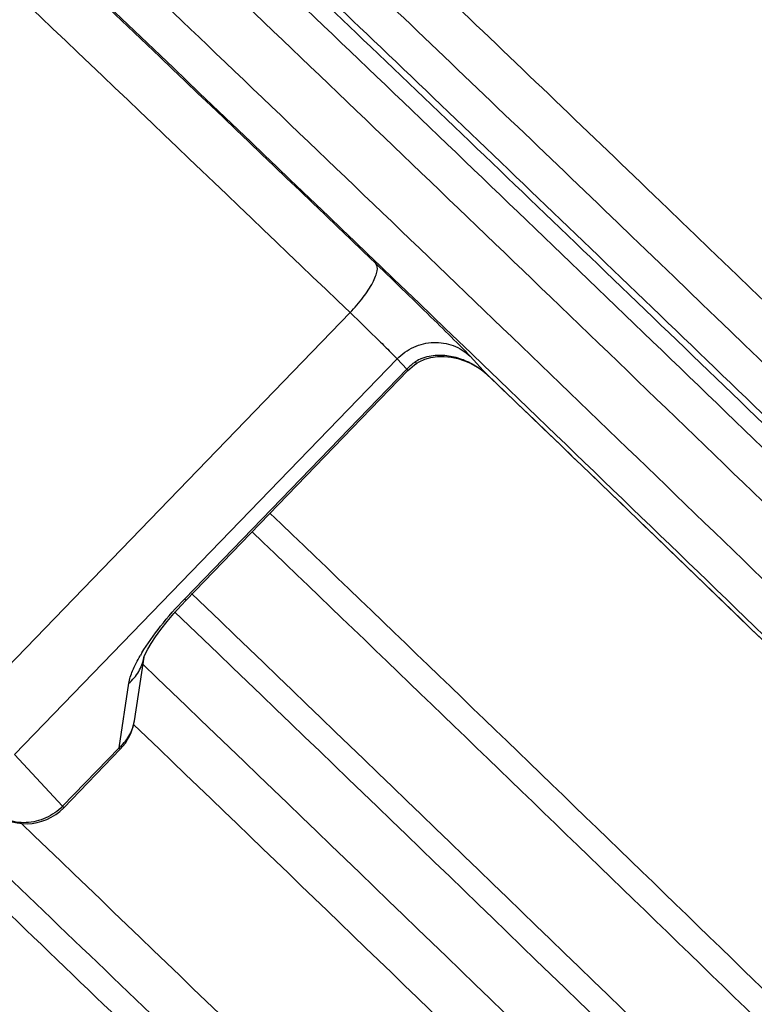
# Model space of a CAD drawing. Header units: millimetres. Extents: x 17 to 597, y 16 to 406.
# Tile 24 of 60: x 92 to 104, y 103 to 119. Entities that reach past the tile are written whole.
import ezdxf

# ---------------------------------------------------------------- set-up
doc = ezdxf.new("R2010")
doc.units = ezdxf.units.MM
doc.header["$LTSCALE"] = 32.67
doc.layers.get('0').update_dxf_attribs({"linetype": 'CONTINUOUS'})
doc.layers.add('ROUNDS', color=7, linetype='CONTINUOUS')

msp = doc.modelspace()

# ---------------------------------------------------------------- linework, layer by layer
at = {"color": 7, "linetype": 'Continuous'}
for points, knots in [([(117.6441, 79.026831), (117.554693, 79.143578), (117.306952, 79.425657), (116.84121, 79.930631), (116.195631, 80.606801), (115.372837, 81.453688), (114.378328, 82.464221), (112.738618, 84.115224), (110.336372, 86.507706), (107.093025, 89.708512), (103.461048, 93.267086), (99.571845, 97.054576), (95.566192, 100.933736), (91.589181, 104.764035), (88.356129, 107.859836), (85.891495, 110.20785), (84.175871, 111.836242), (82.570711, 113.353426), (81.090568, 114.745665), (79.74885, 116.000386), (78.557638, 117.106323), (77.662963, 117.92923), (77.029888, 118.505542), (76.620539, 118.875151), (76.255541, 119.201375), (75.93548, 119.483707), (75.660613, 119.721902), (75.430573, 119.916352), (75.242965, 120.068757), (75.109052, 120.170704), (75.010952, 120.236233), (74.915575, 120.289869), (74.780645, 120.331629), (74.589377, 120.319481), (74.466172, 120.247496), (74.411704, 120.191181)], [0, 0, 0, 0, 0.007357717, 0.018762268, 0.034382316, 0.054128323, 0.077844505, 0.105323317, 0.170556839, 0.247484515, 0.333326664, 0.42497646, 0.519114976, 0.61233257, 0.701253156, 0.743086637, 0.782657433, 0.819607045, 0.85360115, 0.884331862, 0.911522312, 0.934931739, 0.94515381, 0.954358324, 0.962527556, 0.9696481, 0.975712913, 0.98072623, 0.984718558, 0.987807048, 0.989142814, 0.990618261, 0.993275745, 0.996079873, 1, 1, 1, 1]), ([(117.336884, 89.779234), (115.931353, 91.191729), (112.759944, 94.339307), (105.660631, 101.301682), (99.945774, 106.829799), (95.99339, 110.619107)], [0, 0, 0, 0, 0.200395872, 0.449351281, 1, 1, 1, 1])]:
    msp.add_open_spline(points, degree=3, knots=knots, dxfattribs=at)
at = {"color": 9, "linetype": 'Continuous'}
for points, knots in [([(117.610756, 78.468292), (117.57549, 78.514343), (117.487245, 78.620991), (117.246359, 78.895852), (116.823867, 79.351789), (116.17576, 80.031609), (115.345805, 80.885567), (114.341679, 81.906061), (112.684812, 83.5744), (110.256673, 85.992851), (106.977552, 89.229151), (103.304456, 92.828244), (99.3699, 96.660159), (95.315821, 100.586509), (91.28854, 104.465562), (88.013002, 107.602381), (85.514448, 109.98303), (83.773863, 111.635376), (82.144329, 113.17589), (80.640593, 114.59065), (79.276275, 115.866885), (78.063729, 116.993068), (77.152226, 117.831902), (76.506652, 118.420031), (76.088854, 118.79762), (75.716239, 119.131054), (75.38965, 119.419597), (75.109877, 119.662607), (74.87748, 119.859643), (74.693338, 120.010234), (74.56884, 120.105829), (74.493775, 120.157897), (74.45513, 120.180545), (74.431257, 120.19256), (74.414825, 120.194411), (74.411703, 120.191182)], [0, 0, 0, 0, 0.00289633, 0.006908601, 0.018249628, 0.033929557, 0.053809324, 0.077710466, 0.105417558, 0.171216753, 0.248834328, 0.33547003, 0.427997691, 0.523078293, 0.617280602, 0.70720511, 0.749539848, 0.789606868, 0.827043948, 0.861512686, 0.89270158, 0.92032888, 0.944145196, 0.954555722, 0.963935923, 0.972264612, 0.979523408, 0.985696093, 0.990769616, 0.994733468, 0.997581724, 0.998587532, 0.999316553, 0.999775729, 1, 1, 1, 1]), ([(115.219452, 75.995895), (115.184185, 76.041946), (115.09594, 76.148595), (114.855054, 76.423456), (114.432562, 76.879393), (113.784456, 77.559213), (112.9545, 78.41317), (111.950375, 79.433665), (110.293507, 81.102003), (107.865368, 83.520455), (104.586247, 86.756755), (100.913152, 90.355848), (96.978595, 94.187762), (92.924516, 98.114112), (88.897235, 101.993165), (85.621698, 105.129984), (83.123144, 107.510634), (81.382558, 109.162979), (79.753024, 110.703494), (78.249288, 112.118254), (76.88497, 113.394488), (75.672424, 114.520671), (74.760922, 115.359505), (74.115347, 115.947635), (73.69755, 116.325224), (73.324935, 116.658657), (72.998345, 116.9472), (72.718572, 117.190211), (72.486175, 117.387247), (72.302033, 117.537838), (72.177535, 117.633432), (72.102471, 117.685501), (72.063825, 117.708149), (72.039953, 117.720163), (72.02352, 117.722015), (72.020399, 117.718786)], [0, 0, 0, 0, 0.00289633, 0.006908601, 0.018249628, 0.033929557, 0.053809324, 0.077710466, 0.105417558, 0.171216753, 0.248834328, 0.33547003, 0.427997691, 0.523078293, 0.617280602, 0.70720511, 0.749539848, 0.789606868, 0.827043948, 0.861512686, 0.89270158, 0.92032888, 0.944145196, 0.954555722, 0.963935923, 0.972264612, 0.979523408, 0.985696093, 0.990769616, 0.994733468, 0.997581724, 0.998587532, 0.999316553, 0.999775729, 1, 1, 1, 1]), ([(114.612492, 75.983942), (114.532716, 76.088113), (114.304706, 76.347582), (113.871758, 76.818308), (113.263335, 77.456639), (112.486122, 78.258028), (111.545734, 79.214992), (109.993279, 80.780316), (107.714618, 83.052506), (104.630462, 86.099705), (101.162904, 89.501006), (97.429978, 93.140533), (93.558718, 96.894269), (89.680941, 100.634375), (85.928722, 104.233514), (82.429868, 107.569161), (79.725192, 110.129051), (77.775873, 111.960134), (76.507061, 113.144924), (75.382114, 114.187689), (74.410631, 115.079528), (73.601086, 115.813098), (72.960255, 116.381931), (72.533227, 116.749632), (72.27833, 116.955875), (72.180572, 117.029996), (72.138674, 117.058914)], [0, 0, 0, 0, 0.006660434, 0.01751355, 0.032474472, 0.05141827, 0.074184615, 0.100580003, 0.163329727, 0.23753298, 0.320664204, 0.409893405, 0.502182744, 0.594390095, 0.683376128, 0.766111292, 0.839779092, 0.872414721, 0.9018723, 0.927900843, 0.950278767, 0.968815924, 0.983355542, 0.993776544, 0.997415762, 1, 1, 1, 1]), ([(75.298922, 114.014466), (75.402568, 113.93497), (75.654739, 113.724431), (76.100873, 113.335909), (76.687683, 112.810237), (77.410621, 112.152098), (78.26354, 111.366447), (79.641908, 110.085801), (81.628031, 108.221164), (84.278756, 105.710394), (87.225015, 102.900037), (90.37098, 99.881419), (93.614311, 96.752619), (96.849554, 93.615351), (99.971534, 90.571621), (102.87881, 87.720446), (105.476904, 85.154567), (107.40706, 83.231383), (108.733257, 81.896179), (109.547161, 81.069679), (110.229304, 80.368827), (110.774523, 79.799599), (111.177993, 79.366386), (111.397015, 79.121182), (111.480029, 79.020148)], [0, 0, 0, 0, 0.007783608, 0.019565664, 0.035255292, 0.054726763, 0.077822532, 0.10435511, 0.166841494, 0.240156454, 0.321917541, 0.409467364, 0.499960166, 0.590454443, 0.678008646, 0.759776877, 0.833101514, 0.895599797, 0.922139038, 0.945241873, 0.964720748, 0.980418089, 0.992207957, 1, 1, 1, 1]), ([(117.047788, 89.474637), (115.62603, 90.901313), (112.437178, 94.06407), (105.335666, 101.026302), (99.635154, 106.54043), (95.698642, 110.315065)], [0, 0, 0, 0, 0.202527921, 0.451605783, 1, 1, 1, 1]), ([(119.137747, 85.319443), (118.619742, 85.862667), (117.370696, 87.1404), (115.204361, 89.317765), (112.501948, 92.001375), (108.127812, 96.308721), (102.155864, 102.129381), (97.224602, 106.886278), (94.709077, 109.298348)], [0, 0, 0, 0, 0.065781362, 0.156582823, 0.269174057, 0.399544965, 0.694576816, 1, 1, 1, 1]), ([(118.818828, 85.050775), (118.324062, 85.573123), (117.112448, 86.815823), (114.990718, 88.95166), (112.310799, 91.614983), (109.171921, 94.707564), (105.689555, 98.114715), (100.745448, 102.923061), (96.96506, 106.569648), (94.430085, 109.000153)], [0, 0, 0, 0, 0.063142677, 0.152310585, 0.264216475, 0.39472933, 0.539029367, 0.691786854, 1, 1, 1, 1]), ([(93.906399, 108.141038), (96.442425, 105.711224), (100.217127, 102.070127), (105.130362, 97.287855), (108.532096, 93.954321), (111.514019, 91.00819), (113.670452, 88.854837), (115.084943, 87.42198), (115.887233, 86.598901), (116.501222, 85.956172), (116.843992, 85.586118), (116.980849, 85.430917)], [0, 0, 0, 0, 0.325421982, 0.485936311, 0.635279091, 0.766718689, 0.874331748, 0.917640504, 0.9532725, 0.980827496, 1, 1, 1, 1]), ([(93.757601, 107.152443), (96.016893, 104.986565), (99.386783, 101.736222), (103.794165, 97.450042), (106.898457, 94.412822), (109.694339, 91.658066), (112.077666, 89.289254), (113.959027, 87.394839), (115.030873, 86.294919), (115.466839, 85.83391)], [0, 0, 0, 0, 0.308575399, 0.461610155, 0.60614171, 0.736763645, 0.848590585, 0.937441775, 1, 1, 1, 1]), ([(91.909832, 105.536105), (94.227348, 103.315031), (97.683592, 99.981693), (102.200183, 95.588808), (105.371605, 92.485025), (108.211364, 89.685448), (110.608224, 87.300988), (112.467172, 85.425164), (113.511604, 84.349696), (113.926295, 83.906438)], [0, 0, 0, 0, 0.312000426, 0.466709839, 0.612392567, 0.743309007, 0.85430216, 0.941001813, 1, 1, 1, 1])]:
    msp.add_open_spline(points, degree=3, knots=knots, dxfattribs=at)
at = {"layer": 'ROUNDS', "color": 9, "linetype": 'Continuous'}
for p, q in [((97.308233, 113.907325), (91.031058, 107.417285)), ((99.275997, 113.193113), (99.548927, 112.9)), ((98.080346, 113.148546), (91.803171, 106.658505)), ((98.080346, 113.148546), (98.237921, 112.979318)), ((99.513866, 113.029222), (99.505085, 113.037767)), ((99.599371, 112.947139), (99.513149, 113.030016)), ((94.594821, 109.212677), (98.237921, 112.979318)), ((99.448718, 112.981648), (99.458826, 112.972885)), ((99.448719, 112.981648), (99.450208, 112.978932)), ((99.548927, 112.9), (99.551616, 112.897284)), ((99.604036, 112.942656), (99.599409, 112.947097)), ((101.623549, 110.904756), (101.378769, 111.140485)), ((103.641092, 108.95867), (103.182436, 109.401568)), ((93.517595, 106.770247), (93.678644, 107.828328)), ((92.591089, 105.812322), (93.517595, 106.770247)), ((91.803171, 106.658505), (92.591089, 105.812322))]:
    msp.add_line(p, q, dxfattribs=at)
at = {"layer": 'ROUNDS', "color": 7, "linetype": 'Continuous'}
for p, q in [((94.615162, 109.188319), (98.258261, 112.954961)), ((99.450248, 112.978904), (99.465631, 112.968148)), ((93.769981, 107.214388), (93.928329, 108.254723)), ((93.931014, 108.272361), (93.931025, 108.272436)), ((92.611429, 105.787964), (93.537936, 106.74589))]:
    msp.add_line(p, q, dxfattribs=at)
for points in [[(98.404054, 113.077856), (98.442447, 113.101822), (98.533528, 113.144164), (98.635581, 113.173216), (98.742823, 113.187771), (98.852911, 113.188687), (98.96443, 113.176852), (99.07604, 113.152952), (99.186488, 113.117529), (99.294121, 113.071109), (99.396765, 113.014332), (99.450208, 112.978932)], [(98.258261, 112.954961), (98.289232, 112.985532), (98.364843, 113.049607), (98.404049, 113.077852)], [(99.465631, 112.968148), (99.520458, 112.925537), (99.5516, 112.897299)], [(93.9265, 108.249604), (93.933068, 108.267988), (93.954194, 108.316019), (93.991996, 108.388794), (94.046937, 108.48163), (94.118225, 108.589959), (94.204878, 108.710284), (94.305579, 108.839378), (94.418705, 108.974165), (94.542353, 109.111599), (94.615162, 109.188319)]]:
    msp.add_lwpolyline(points, dxfattribs=at)
at = {"layer": 'ROUNDS', "color": 9, "linetype": 'Continuous'}
for centre, radius, start, end in [((98.890598, 112.347852), 0.90815, 124.3974773, 135.9463055), ((98.70431, 112.61949), 0.578771, 123.0051703, 124.3719917), ((98.724158, 112.587692), 0.61625, 113.4136385, 122.9423432), ((98.994584, 112.321874), 0.800962, 50.8291232, 55.4597033), ((98.995842, 112.323458), 0.798939, 47.3783045, 50.8269207), ((98.996431, 112.3241), 0.798068, 46.1882135, 47.3782183), ((-1477.919785, -1528.077932), 2276.297426, 45.783298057, 46.13020808), ((96.448966, 106.776095), 2.989897, 148.7737621, 149.787504), ((93.24351, 108.377142), 0.695442, 349.4515482, 351.3343304), ((93.075113, 107.320644), 0.702945, 338.4989338, 351.3061349), ((93.072379, 107.32176), 0.705898, 337.1822092, 338.4959684)]:
    msp.add_arc(centre, radius, start, end, dxfattribs=at)
at = {"layer": 'ROUNDS', "color": 7, "linetype": 'Continuous'}
for centre, start, end in [((92.919771, 107.343779), 315.9551131, 351.3471141), ((91.993264, 106.385854), 226.2179018, 315.9550612)]:
    msp.add_arc(centre, 0.86, start, end, dxfattribs=at)
at = {"layer": 'ROUNDS', "color": 9, "linetype": 'Continuous'}
for points, knots in [([(110.695206, 104.397229), (109.016899, 106.030341), (105.655627, 109.290819), (100.671593, 114.096871), (95.886486, 118.682757), (91.503477, 122.853872), (88.185348, 125.984465), (85.86815, 128.149058), (84.432143, 129.479557), (83.218703, 130.591209), (82.241306, 131.473116), (81.509612, 132.114802), (81.101786, 132.458492), (80.936998, 132.584537)], [0, 0, 0, 0, 0.171376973, 0.342704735, 0.506705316, 0.65642049, 0.785502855, 0.840556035, 0.88848081, 0.928768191, 0.960992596, 0.984816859, 1, 1, 1, 1]), ([(110.832529, 105.14778), (109.233607, 106.703211), (106.032354, 109.807943), (101.283078, 114.38769), (96.713817, 118.767576), (92.506715, 122.77335), (88.829281, 126.245615), (86.161395, 128.736911), (84.397441, 130.359238), (83.390024, 131.273308), (82.606368, 131.969044), (82.156327, 132.355462), (81.968104, 132.508509)], [0, 0, 0, 0, 0.16824851, 0.336358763, 0.497630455, 0.645643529, 0.774510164, 0.879104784, 0.920958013, 0.955269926, 0.981702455, 1, 1, 1, 1]), ([(80.301657, 131.927651), (80.466468, 131.801589), (80.874351, 131.457848), (81.606139, 130.816076), (82.583632, 129.934079), (83.797132, 128.822367), (85.233152, 127.491853), (87.550294, 125.327309), (90.868293, 122.196838), (95.251101, 118.025912), (100.036016, 113.440212), (105.020061, 108.634151), (108.381426, 105.373584), (110.059865, 103.740343)], [0, 0, 0, 0, 0.01518519, 0.039013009, 0.071241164, 0.111530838, 0.159455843, 0.214507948, 0.343585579, 0.493293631, 0.657285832, 0.828609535, 1, 1, 1, 1]), ([(109.810743, 106.545671), (108.425076, 107.892351), (105.658619, 110.573094), (101.563756, 114.518807), (97.640463, 118.27687), (94.038846, 121.703799), (90.89661, 124.668652), (88.618909, 126.793974), (87.112926, 128.177884), (86.251724, 128.958573), (85.58033, 129.554104), (85.194066, 129.885438), (85.03214, 130.017102)], [0, 0, 0, 0, 0.169827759, 0.338575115, 0.499792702, 0.647320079, 0.775520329, 0.87949667, 0.92112028, 0.955281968, 0.981657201, 1, 1, 1, 1]), ([(109.843512, 106.66259), (108.472946, 107.994595), (105.736695, 110.646059), (101.686741, 114.548465), (97.806984, 118.264765), (94.246182, 121.652769), (91.140767, 124.582749), (88.890746, 126.682087), (87.404062, 128.048054), (86.554896, 128.81766), (85.893771, 129.40383), (85.513787, 129.729546), (85.354681, 129.858685)], [0, 0, 0, 0, 0.169967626, 0.338845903, 0.500166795, 0.64775286, 0.775953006, 0.879860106, 0.921421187, 0.955501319, 0.981776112, 1, 1, 1, 1]), ([(109.553769, 108.824643), (107.13921, 111.167564), (103.572455, 114.610593), (98.935298, 119.049555), (95.792747, 122.03858), (93.026483, 124.649467), (90.728558, 126.795164), (89.140526, 128.255805), (88.157654, 129.136794), (87.767649, 129.477524), (87.598249, 129.621159)], [0, 0, 0, 0, 0.333736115, 0.491752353, 0.636766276, 0.763950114, 0.869070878, 0.948632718, 0.977968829, 1, 1, 1, 1]), ([(109.074366, 108.260956), (106.622516, 110.640061), (103.000675, 114.136265), (98.291902, 118.643781), (95.100818, 121.678969), (92.291831, 124.330179), (89.958417, 126.509014), (88.34586, 127.992213), (87.347808, 128.886808), (86.951781, 129.2328), (86.779764, 129.378654)], [0, 0, 0, 0, 0.333736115, 0.491752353, 0.636766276, 0.763950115, 0.869070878, 0.948632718, 0.977968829, 1, 1, 1, 1]), ([(85.716866, 126.091324), (87.503728, 124.431078), (91.518683, 120.647896), (95.510169, 116.840094), (97.731771, 114.710671)], [0, 0, 0, 0, 0.442153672, 1, 1, 1, 1]), ([(97.308233, 113.907325), (95.145882, 115.979956), (91.260836, 119.686216), (87.352947, 123.368513), (85.613726, 124.984494)], [0, 0, 0, 0, 0.557844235, 1, 1, 1, 1]), ([(99.505085, 113.037767), (97.244208, 115.21077), (93.068233, 119.207254), (88.87114, 123.181614), (86.942313, 124.990518)], [0, 0, 0, 0, 0.542516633, 1, 1, 1, 1]), ([(97.308233, 113.907325), (97.384837, 113.986527), (97.519715, 114.142806), (97.657005, 114.345313), (97.727394, 114.496411), (97.759747, 114.597652), (97.759142, 114.681579), (97.731771, 114.710671)], [0, 0, 0, 0, 0.349697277, 0.65320446, 0.775252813, 0.873228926, 1, 1, 1, 1]), ([(97.731771, 114.710671), (97.895303, 114.553924), (98.214838, 114.245596), (98.65768, 113.814125), (99.009277, 113.465458), (99.205485, 113.268839), (99.275997, 113.193113)], [0, 0, 0, 0, 0.313859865, 0.615242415, 0.856633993, 1, 1, 1, 1]), ([(97.308233, 113.907325), (97.468514, 113.753694), (97.690722, 113.538747), (97.946992, 113.284723), (98.04509, 113.186409), (98.080346, 113.148546)], [0, 0, 0, 0, 0.615242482, 0.856633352, 1, 1, 1, 1]), ([(98.080346, 113.148546), (98.158053, 113.228888), (98.345039, 113.360861), (98.675676, 113.439307), (99.008072, 113.387182), (99.198064, 113.267879), (99.275997, 113.193113)], [0, 0, 0, 0, 0.254148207, 0.506069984, 0.754439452, 1, 1, 1, 1]), ([(98.479281, 113.1532), (98.560186, 113.188315), (98.73237, 113.223173), (98.986655, 113.197309), (99.228202, 113.1173), (99.377596, 113.03304), (99.448718, 112.981648)], [0, 0, 0, 0, 0.258573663, 0.501447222, 0.742746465, 1, 1, 1, 1]), ([(98.377556, 113.097202), (98.383076, 113.091522), (98.389621, 113.085415), (98.401418, 113.076056), (98.404049, 113.077851)], [0, 0, 0, 0, 0.7131388, 1, 1, 1, 1]), ([(98.237921, 112.979318), (98.241047, 112.975961), (98.246177, 112.970268), (98.253383, 112.962506), (98.256029, 112.958414), (98.258764, 112.955477), (98.258262, 112.95496)], [0, 0, 0, 0, 0.432026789, 0.7431712, 0.932085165, 1, 1, 1, 1]), ([(101.378769, 111.140485), (101.225388, 111.28817), (100.615737, 111.874982), (100.005694, 112.461388), (99.548927, 112.9)], [0, 0, 0, 0, 0.251628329, 1, 1, 1, 1]), ([(103.182436, 109.401568), (103.052241, 109.52725), (102.532819, 110.028527), (102.013122, 110.529519), (101.623549, 110.904756)], [0, 0, 0, 0, 0.25068688, 1, 1, 1, 1]), ([(93.892225, 108.326113), (93.984396, 108.478193), (94.20575, 108.78553), (94.455929, 109.069074), (94.594821, 109.212677)], [0, 0, 0, 0, 0.470933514, 1, 1, 1, 1]), ([(94.594821, 109.212677), (94.597947, 109.20932), (94.603077, 109.203627), (94.610283, 109.195865), (94.612929, 109.191772), (94.615665, 109.188836), (94.615163, 109.188318)], [0, 0, 0, 0, 0.432019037, 0.74316094, 0.93207771, 1, 1, 1, 1]), ([(93.678644, 107.828328), (93.68926, 107.898049), (93.742535, 108.054868), (93.818319, 108.2001), (93.865201, 108.280636)], [0, 0, 0, 0, 0.430782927, 1, 1, 1, 1]), ([(93.678644, 107.828328), (93.742439, 107.882524), (93.852408, 108.01088), (93.912221, 108.169388), (93.9272, 108.24983)], [0, 0, 0, 0, 0.505686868, 1, 1, 1, 1]), ([(93.517595, 106.770247), (93.54004, 106.789316), (93.624032, 106.869063), (93.689569, 106.968465), (93.723036, 107.048012)], [0, 0, 0, 0, 0.254434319, 1, 1, 1, 1]), ([(93.517595, 106.770247), (93.520721, 106.766891), (93.525851, 106.761197), (93.533057, 106.753435), (93.535704, 106.749343), (93.538439, 106.746406), (93.537937, 106.745889)], [0, 0, 0, 0, 0.432031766, 0.743178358, 0.932089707, 1, 1, 1, 1]), ([(92.591089, 105.812322), (92.513381, 105.731979), (92.326395, 105.600007), (91.995757, 105.521561), (91.663361, 105.573688), (91.47337, 105.69299), (91.395438, 105.767755)], [0, 0, 0, 0, 0.254149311, 0.50607203, 0.754442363, 1, 1, 1, 1]), ([(92.591089, 105.812322), (92.594215, 105.808965), (92.599345, 105.803271), (92.606551, 105.79551), (92.609197, 105.791418), (92.611932, 105.788481), (92.61143, 105.787963)], [0, 0, 0, 0, 0.432030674, 0.743176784, 0.932088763, 1, 1, 1, 1])]:
    msp.add_open_spline(points, degree=3, knots=knots, dxfattribs=at)
at = {"layer": 'ROUNDS', "color": 7, "linetype": 'Continuous'}
msp.add_open_spline([(112.597681, 100.250579), (111.549905, 101.276451), (107.21626, 105.507494), (102.862531, 109.717966), (99.551632, 112.897267)], degree=3, knots=[0, 0, 0, 0, 0.242112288, 1, 1, 1, 1], dxfattribs=at)
at = {"layer": 'ROUNDS', "color": 9, "linetype": 'Continuous'}
msp.add_open_spline([(105.001992, 107.642848), (104.548567, 108.081671), (104.094934, 108.520279), (103.641092, 108.95867)], degree=3, dxfattribs=at)

doc.saveas('drawing.dxf')
